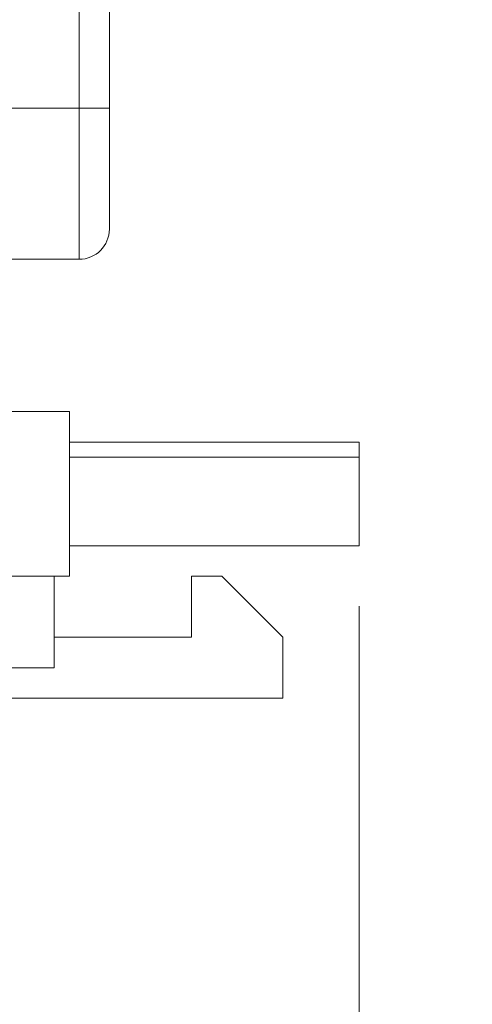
# Model space of a CAD drawing. Header units: inches. Extents: x 0.54 to 10.46, y 0.74 to 7.76.
# Tile 58 of 78: x 9.27 to 9.38, y 4.61 to 4.83. Entities that reach past the tile are written whole.
import ezdxf

# ---------------------------------------------------------------- set-up
doc = ezdxf.new("R2010")
doc.units = ezdxf.units.IN
doc.header["$MEASUREMENT"] = 0
doc.layers.add('BG', color=7, linetype='Continuous')
doc.layers.add('MCG-INT-4FT', color=7, linetype='Continuous')

# ---------------------------------------------------------------- blocks, each defined once
blk = doc.blocks.new('block 3')
at = {"layer": 'BG', "true_color": 0xffffff}
h = blk.add_hatch(color=7, dxfattribs=at)
h.dxf.hatch_style = 2
edge = h.paths.add_edge_path()
edge.add_spline(control_points=[(10.29599, 0.90612), (10.29599, 0.90612), (0.87112, 0.90612), (0.87112, 0.90612), (0.87016, 0.90612), (0.86938, 0.90689), (0.86938, 0.90785), (0.86938, 0.90785), (0.86938, 7.59215), (0.86938, 7.59215), (0.86938, 7.59311), (0.87016, 7.59389), (0.87112, 7.59389), (0.87112, 7.59389), (10.29599, 7.59389), (10.29599, 7.59389), (10.29696, 7.59389), (10.29773, 7.59311), (10.29773, 7.59215), (10.29773, 7.59215), (10.29773, 0.90785), (10.29773, 0.90785), (10.29773, 0.90689), (10.29696, 0.90612), (10.29599, 0.90612)], knot_values=[0, 0, 0, 0, 1, 1, 1, 2, 2, 2, 3, 3, 3, 4, 4, 4, 5, 5, 5, 6, 6, 6, 7, 7, 7, 8, 8, 8, 8], degree=3, periodic=1)
h.paths.add_polyline_path([(0.87286, 0.90959), (10.29426, 0.90959), (10.29426, 7.59042), (0.87286, 7.59042)])
at = {"layer": 'BG', "lineweight": 0}
blk.add_open_spline([(10.29599, 0.90612), (10.29599, 0.90612), (0.87112, 0.90612), (0.87112, 0.90612), (0.87016, 0.90612), (0.86938, 0.90689), (0.86938, 0.90785), (0.86938, 0.90785), (0.86938, 7.59215), (0.86938, 7.59215), (0.86938, 7.59311), (0.87016, 7.59389), (0.87112, 7.59389), (0.87112, 7.59389), (10.29599, 7.59389), (10.29599, 7.59389), (10.29696, 7.59389), (10.29773, 7.59311), (10.29773, 7.59215), (10.29773, 7.59215), (10.29773, 0.90785), (10.29773, 0.90785), (10.29773, 0.90689), (10.29696, 0.90612), (10.29599, 0.90612)], degree=3, knots=[0, 0, 0, 0, 1, 1, 1, 2, 2, 2, 3, 3, 3, 4, 4, 4, 5, 5, 5, 6, 6, 6, 7, 7, 7, 8, 8, 8, 8], dxfattribs=at)
blk = doc.blocks.new('block 2')
at = {"layer": 'BG'}
blk.add_blockref('block 3', (0, 0), dxfattribs=at)
blk = doc.blocks.new('block 69')
at = {"layer": 'BG', "true_color": 0xffffff}
h = blk.add_hatch(color=7, dxfattribs=at)
h.dxf.hatch_style = 2
edge = h.paths.add_edge_path()
edge.add_spline(control_points=[(10.46309, 0.739), (10.46309, 0.739), (0.53691, 0.739), (0.53691, 0.739), (0.53595, 0.739), (0.53517, 0.73978), (0.53517, 0.74074), (0.53517, 0.74074), (0.53517, 7.75926), (0.53517, 7.75926), (0.53517, 7.76022), (0.53595, 7.761), (0.53691, 7.761), (0.53691, 7.761), (10.46309, 7.761), (10.46309, 7.761), (10.46406, 7.761), (10.46483, 7.76022), (10.46483, 7.75926), (10.46483, 7.75926), (10.46483, 0.74074), (10.46483, 0.74074), (10.46483, 0.73978), (10.46406, 0.739), (10.46309, 0.739)], knot_values=[0, 0, 0, 0, 1, 1, 1, 2, 2, 2, 3, 3, 3, 4, 4, 4, 5, 5, 5, 6, 6, 6, 7, 7, 7, 8, 8, 8, 8], degree=3, periodic=1)
h.paths.add_polyline_path([(0.53864, 0.74248), (10.46136, 0.74248), (10.46136, 7.75752), (0.53864, 7.75752)])
at = {"layer": 'BG', "lineweight": 0}
blk.add_open_spline([(10.46309, 0.739), (10.46309, 0.739), (0.53691, 0.739), (0.53691, 0.739), (0.53595, 0.739), (0.53517, 0.73978), (0.53517, 0.74074), (0.53517, 0.74074), (0.53517, 7.75926), (0.53517, 7.75926), (0.53517, 7.76022), (0.53595, 7.761), (0.53691, 7.761), (0.53691, 7.761), (10.46309, 7.761), (10.46309, 7.761), (10.46406, 7.761), (10.46483, 7.76022), (10.46483, 7.75926), (10.46483, 7.75926), (10.46483, 0.74074), (10.46483, 0.74074), (10.46483, 0.73978), (10.46406, 0.739), (10.46309, 0.739)], degree=3, knots=[0, 0, 0, 0, 1, 1, 1, 2, 2, 2, 3, 3, 3, 4, 4, 4, 5, 5, 5, 6, 6, 6, 7, 7, 7, 8, 8, 8, 8], dxfattribs=at)
blk = doc.blocks.new('block 68')
at = {"layer": 'BG'}
blk.add_blockref('block 69', (0, 0), dxfattribs=at)
blk = doc.blocks.new('block 1280')
at = {"layer": 'MCG-INT-4FT', "color": 7, "lineweight": 5, "true_color": 0xffffff}
blk.add_lwpolyline([(9.29304, 4.94173), (9.29304, 4.81388)], dxfattribs=at)
blk = doc.blocks.new('block 1281')
at = {"layer": 'MCG-INT-4FT', "color": 7, "lineweight": 5, "true_color": 0xffffff}
blk.add_lwpolyline([(9.28613, 4.81388), (9.29304, 4.81388)], dxfattribs=at)
blk = doc.blocks.new('block 1282')
at = {"layer": 'MCG-INT-4FT', "color": 7, "lineweight": 5, "true_color": 0xffffff}
blk.add_lwpolyline([(9.28613, 4.81388), (9.28613, 4.94173)], dxfattribs=at)
blk = doc.blocks.new('block 1283')
at = {"layer": 'MCG-INT-4FT', "color": 7, "lineweight": 5, "true_color": 0xffffff}
blk.add_open_spline([(9.28613, 4.77931), (9.28995, 4.77931), (9.29304, 4.78241), (9.29304, 4.78622)], degree=3, dxfattribs=at)
blk = doc.blocks.new('block 1284')
at = {"layer": 'MCG-INT-4FT', "color": 7, "lineweight": 5, "true_color": 0xffffff}
blk.add_lwpolyline([(9.28613, 4.81388), (9.28613, 4.77931)], dxfattribs=at)
blk = doc.blocks.new('block 1285')
at = {"layer": 'MCG-INT-4FT', "color": 7, "lineweight": 5, "true_color": 0xffffff}
blk.add_lwpolyline([(9.29304, 4.81388), (9.29304, 4.78622)], dxfattribs=at)
blk = doc.blocks.new('block 1291')
at = {"layer": 'MCG-INT-4FT', "color": 7, "lineweight": 5, "true_color": 0xffffff}
blk.add_lwpolyline([(9.01652, 4.81388), (9.28613, 4.81388)], dxfattribs=at)
blk = doc.blocks.new('block 1294')
at = {"layer": 'MCG-INT-4FT', "color": 7, "lineweight": 5, "true_color": 0xffffff}
blk.add_lwpolyline([(9.28613, 4.77931), (9.01652, 4.77931)], dxfattribs=at)
blk = doc.blocks.new('block 1997')
at = {"layer": 'MCG-INT-4FT', "color": 7, "lineweight": 5, "true_color": 0xffffff}
blk.add_lwpolyline([(9.28393, 4.74451), (9.28393, 4.70684)], dxfattribs=at)
blk = doc.blocks.new('block 1998')
at = {"layer": 'MCG-INT-4FT', "color": 7, "lineweight": 5, "true_color": 0xffffff}
blk.add_lwpolyline([(9.28393, 4.70684), (9.26998, 4.70684)], dxfattribs=at)
blk = doc.blocks.new('block 1999')
at = {"layer": 'MCG-INT-4FT', "color": 7, "lineweight": 5, "true_color": 0xffffff}
blk.add_lwpolyline([(9.28393, 4.74451), (9.26998, 4.74451)], dxfattribs=at)
blk = doc.blocks.new('block 2000')
at = {"layer": 'MCG-INT-4FT', "color": 7, "lineweight": 5, "true_color": 0xffffff}
blk.add_lwpolyline([(9.35019, 4.73404), (9.28393, 4.73404)], dxfattribs=at)
blk = doc.blocks.new('block 2001')
at = {"layer": 'MCG-INT-4FT', "color": 7, "lineweight": 5, "true_color": 0xffffff}
blk.add_lwpolyline([(9.28393, 4.73753), (9.35019, 4.73753)], dxfattribs=at)
blk = doc.blocks.new('block 2002')
at = {"layer": 'MCG-INT-4FT', "color": 7, "lineweight": 5, "true_color": 0xffffff}
blk.add_lwpolyline([(9.35019, 4.73753), (9.35019, 4.73404)], dxfattribs=at)
blk = doc.blocks.new('block 2003')
at = {"layer": 'MCG-INT-4FT', "color": 7, "lineweight": 5, "true_color": 0xffffff}
blk.add_lwpolyline([(9.35019, 4.71381), (9.28393, 4.71381)], dxfattribs=at)
blk = doc.blocks.new('block 2004')
at = {"layer": 'MCG-INT-4FT', "color": 7, "lineweight": 5, "true_color": 0xffffff}
blk.add_lwpolyline([(9.35019, 4.73404), (9.35019, 4.71381)], dxfattribs=at)
blk = doc.blocks.new('block 2005')
at = {"layer": 'MCG-INT-4FT', "color": 7, "lineweight": 5, "true_color": 0xffffff}
blk.add_lwpolyline([(9.28044, 4.70684), (9.28044, 4.68591)], dxfattribs=at)
blk = doc.blocks.new('block 2006')
at = {"layer": 'MCG-INT-4FT', "color": 7, "lineweight": 5, "true_color": 0xffffff}
blk.add_lwpolyline([(9.28044, 4.68591), (9.2569, 4.68591)], dxfattribs=at)
blk = doc.blocks.new('block 2010')
at = {"layer": 'MCG-INT-4FT', "color": 7, "lineweight": 5, "true_color": 0xffffff}
blk.add_lwpolyline([(9.31183, 4.69289), (9.31183, 4.70684)], dxfattribs=at)
blk = doc.blocks.new('block 2011')
at = {"layer": 'MCG-INT-4FT', "color": 7, "lineweight": 5, "true_color": 0xffffff}
blk.add_lwpolyline([(9.31183, 4.70684), (9.3188, 4.70684)], dxfattribs=at)
blk = doc.blocks.new('block 2012')
at = {"layer": 'MCG-INT-4FT', "color": 7, "lineweight": 5, "true_color": 0xffffff}
blk.add_lwpolyline([(9.33275, 4.69289), (9.3188, 4.70684)], dxfattribs=at)
blk = doc.blocks.new('block 2013')
at = {"layer": 'MCG-INT-4FT', "color": 7, "lineweight": 5, "true_color": 0xffffff}
blk.add_lwpolyline([(9.33275, 4.69289), (9.33275, 4.67894)], dxfattribs=at)
blk = doc.blocks.new('block 2014')
at = {"layer": 'MCG-INT-4FT', "color": 7, "lineweight": 5, "true_color": 0xffffff}
blk.add_lwpolyline([(9.2337, 4.67894), (9.33275, 4.67894)], dxfattribs=at)
blk = doc.blocks.new('block 2015')
at = {"layer": 'MCG-INT-4FT', "color": 7, "lineweight": 5, "true_color": 0xffffff}
blk.add_lwpolyline([(9.28044, 4.69289), (9.31183, 4.69289)], dxfattribs=at)
blk = doc.blocks.new('block 2524')
at = {"layer": 'MCG-INT-4FT', "color": 179, "lineweight": 5, "true_color": 0x231f20}
blk.add_lwpolyline([(9.35019, 4.69999), (9.35019, 4.22888)], dxfattribs=at)
blk = doc.blocks.new('block 2585')
at = {"layer": 'MCG-INT-4FT', "color": 7, "lineweight": 5, "true_color": 0xffffff}
blk.add_lwpolyline([(9.35019, 4.71381), (9.35019, 4.71381)], dxfattribs=at)

msp = doc.modelspace()

# ---------------------------------------------------------------- block references
at = {"layer": 'BG'}
for name in ['block 68', 'block 2']:
    msp.add_blockref(name, (0, 0), dxfattribs=at)
at = {"layer": 'MCG-INT-4FT'}
for name in ['block 1282', 'block 1280', 'block 1291', 'block 1281', 'block 1284', 'block 1285', 'block 1283', 'block 1294', 'block 1999', 'block 1997', 'block 2001', 'block 2002', 'block 2000', 'block 2004', 'block 2003', 'block 2585', 'block 1998', 'block 2005', 'block 2010', 'block 2011', 'block 2012', 'block 2524', 'block 2015', 'block 2013', 'block 2006', 'block 2014']:
    msp.add_blockref(name, (0, 0), dxfattribs=at)

doc.saveas('drawing.dxf')
